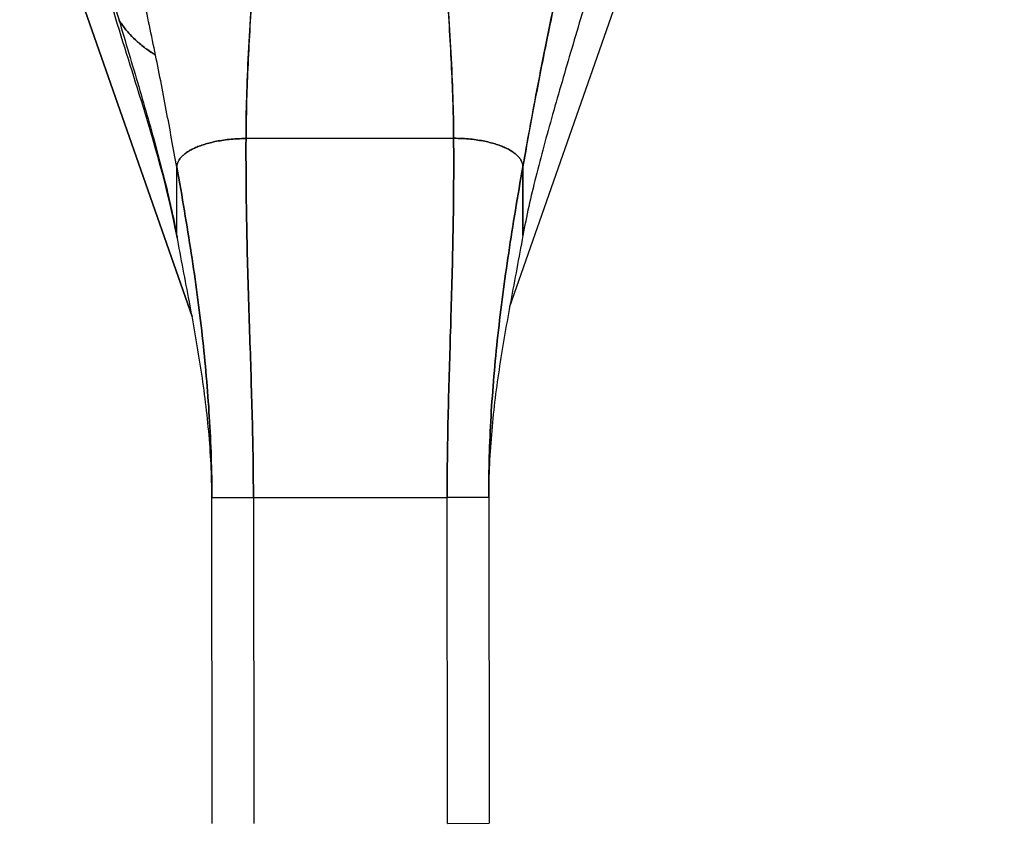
# Model space of a CAD drawing. Extents: x 784 to 1207, y 24 to 294.
# Tile 58 of 217: x 905.29 to 908.09, y 183.92 to 186.21. Entities that reach past the tile are written whole.
import ezdxf

# ---------------------------------------------------------------- set-up
doc = ezdxf.new("R2010")
doc.units = 0
doc.header["$LTSCALE"] = 4
doc.header["$MEASUREMENT"] = 0
doc.layers.get('0').update_dxf_attribs({"linetype": 'CONTINUOUS'})
doc.layers.get('DEFPOINTS').update_dxf_attribs({"linetype": 'CONTINUOUS'})
doc.styles.add('ROMANS', font='romans.shx')
doc.dimstyles.new('Default (ANSI)', dxfattribs={"dimscale": 20, "dimtxt": 0.07, "dimasz": 0.07, "dimexe": 0.125, "dimexo": 0.0625, "dimgap": 0.031496, "dimtad": 0, "dimtih": 1, "dimtoh": 1, "dimrnd": 1e-08, "dimzin": 0, "dimdsep": 46, "dimtxsty": 'ROMANS', "dimblk": 'Filled-1', "dimcen": 0.09, "dimdle": 0.393701, "dimclrd": 256, "dimclre": 256, "dimclrt": 256, "dimadec": 0, "dimazin": 0, "dimtfac": 0.928571, "dimtofl": 0, "dimtmove": 0, "dimatfit": 3, "dimfxl": 1, "dimtolj": 1, "dimtzin": 0, "dimlwd": -1, "dimlwe": -1, "dimarcsym": 0})

# ---------------------------------------------------------------- blocks, each defined once
blk = doc.blocks.new('Filled-1')
at = {"color": 0}
for p, q in [((0, 0), (-1, 0.1786)), ((-1, 0.1786), (-1, -0.1786)), ((-1, 0), (0, 0)), ((-1, -0.1786), (0, 0))]:
    blk.add_line(p, q, dxfattribs=at)
at = {"color": 0, "flags": 128}
blk.add_lwpolyline([(-1, -0.1786), (0, 0), (-1, 0.1786), (-1, -0.1786)], dxfattribs=at)
at = {"color": 0}
blk.add_solid([(-1, -0.1786), (0, 0), (-1, 0.1786), (-1, -0.1786)], dxfattribs=at)
blk = doc.blocks.new('*D5')
at = {"transparency": 16777216}
for p, q in [((907.4778, 187.2673), (915.9872, 187.2673)), ((913.4872, 185.8673), (913.4872, 169.6575)), ((913.4872, 147.9798), (913.4872, 163.8123))]:
    blk.add_line(p, q, dxfattribs=at)
at = {"layer": 'DEFPOINTS', "color": 0, "transparency": 16777216}
for p in [(906.2278, 187.2673), (913.4872, 146.5798), (938.248, 146.5798)]:
    blk.add_point(p, dxfattribs=at)
at = {"transparency": 16777216, "xscale": 1.400000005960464, "yscale": 1.400000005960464, "zscale": 1.400000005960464}
for p, rotation in [((913.4872, 187.2673), 90), ((913.4872, 146.5798), 270)]:
    blk.add_blockref('Filled-1', p, dxfattribs=dict(at, rotation=rotation))
at = {"transparency": 16777216, "insert": (913.4872, 166.7349), "char_height": 1.4, "attachment_point": 5, "style": 'ROMANS'}
blk.add_mtext('\\A1;\\fTahoma|b0|i0;\\H1.7500;40.69\\P\\fTahoma|b0|i0;\\H1.7500;TYP.', dxfattribs=at)

msp = doc.modelspace()

# ---------------------------------------------------------------- linework, layer by layer
for p, q in [((905.2906, 186.763), (905.781, 185.3616)), ((905.781, 185.3616), (905.2906, 186.763)), ((907.1649, 186.763), (906.6841, 185.3893)), ((905.9343, 185.8678), (906.5248, 185.8685)), ((906.5248, 185.8685), (905.9343, 185.8678)), ((905.7378, 185.5911), (905.7375, 185.7862)), ((906.7218, 185.7875), (906.722, 185.5923)), ((906.722, 185.5923), (906.7218, 185.7875)), ((905.9552, 184.8466), (905.8371, 184.8464)), ((905.8383, 183.9204), (905.8371, 184.8464)), ((905.9552, 184.8466), (906.5064, 184.8473)), ((906.5064, 184.8473), (905.9552, 184.8466)), ((905.9552, 184.8466), (905.9564, 183.9205)), ((906.6245, 184.8474), (906.5064, 184.8473)), ((906.5076, 183.9212), (906.5064, 184.8473)), ((906.6245, 184.8474), (906.6257, 183.9214)), ((906.5076, 183.9212), (906.6257, 183.9214))]:
    msp.add_line(p, q)
for points, knots in [([(906.7218, 185.7875), (906.7281, 185.8229), (906.7345, 185.8587), (906.7411, 185.8949), (906.7478, 185.9311), (906.7546, 185.9677), (906.7616, 186.0045), (906.7686, 186.0413), (906.7759, 186.0784), (906.7834, 186.1157), (906.7909, 186.1531), (906.7986, 186.1907), (906.8066, 186.2286), (906.8146, 186.2665), (906.8229, 186.3048), (906.8315, 186.3435), (906.84, 186.3821), (906.8489, 186.4212), (906.8581, 186.4609), (906.8583, 186.4616), (906.8584, 186.4623), (906.8586, 186.463)], [0, 0, 0, 0, 0.166185, 0.166185, 0.166185, 0.332369, 0.332369, 0.332369, 0.498554, 0.498554, 0.498554, 0.664739, 0.664739, 0.664739, 0.830923, 0.830923, 0.830923, 0.997108, 0.997108, 0.997108, 1, 1, 1, 1]), ([(906.8586, 186.463), (906.8517, 186.4331), (906.8449, 186.4036), (906.8383, 186.3743), (906.8318, 186.345), (906.8254, 186.316), (906.8191, 186.2873), (906.8129, 186.2585), (906.8068, 186.2299), (906.8009, 186.2015), (906.795, 186.1731), (906.7892, 186.1448), (906.7836, 186.1167), (906.7779, 186.0886), (906.7724, 186.0607), (906.7671, 186.0329), (906.7617, 186.0051), (906.7564, 185.9774), (906.7513, 185.95), (906.7462, 185.9225), (906.7412, 185.8952), (906.7362, 185.8681), (906.7313, 185.841), (906.7265, 185.8141), (906.7218, 185.7875)], [0, 0, 0, 0, 0.125, 0.125, 0.125, 0.25, 0.25, 0.25, 0.375, 0.375, 0.375, 0.5, 0.5, 0.5, 0.625, 0.625, 0.625, 0.75, 0.75, 0.75, 0.875, 0.875, 0.875, 1, 1, 1, 1]), ([(905.7375, 185.7862), (905.7327, 185.8128), (905.7278, 185.8397), (905.7228, 185.8668), (905.7178, 185.8939), (905.7128, 185.9212), (905.7075, 185.9486), (905.7023, 185.9761), (905.697, 186.0037), (905.6916, 186.0315), (905.6861, 186.0593), (905.6806, 186.0872), (905.6749, 186.1153), (905.6691, 186.1434), (905.6633, 186.1716), (905.6573, 186.2), (905.6513, 186.2284), (905.6452, 186.257), (905.6389, 186.2858), (905.6325, 186.3145), (905.6261, 186.3435), (905.6194, 186.3728), (905.6128, 186.402), (905.606, 186.4315), (905.599, 186.4614)], [0, 0, 0, 0, 0.125, 0.125, 0.125, 0.25, 0.25, 0.25, 0.375, 0.375, 0.375, 0.5, 0.5, 0.5, 0.625, 0.625, 0.625, 0.75, 0.75, 0.75, 0.875, 0.875, 0.875, 1, 1, 1, 1]), ([(905.9343, 185.8678), (905.9344, 185.9056), (905.9351, 185.945), (905.9363, 185.9855), (905.9376, 186.026), (905.9393, 186.0677), (905.9414, 186.1104), (905.9435, 186.153), (905.946, 186.1965), (905.9489, 186.2408), (905.9517, 186.2848), (905.9548, 186.3296), (905.9582, 186.3748)], [0, 0, 0, 0, 0.250198, 0.250198, 0.250198, 0.500396, 0.500396, 0.500396, 0.750593, 0.750593, 0.750593, 1, 1, 1, 1]), ([(905.9582, 186.3748), (905.9559, 186.3439), (905.9537, 186.3133), (905.9516, 186.2829), (905.9491, 186.2459), (905.9468, 186.2093), (905.9448, 186.1733), (905.9427, 186.1373), (905.9409, 186.1018), (905.9394, 186.067), (905.9378, 186.0322), (905.9366, 185.9981), (905.9358, 185.9648), (905.9349, 185.9316), (905.9344, 185.8992), (905.9343, 185.8678)], [0, 0, 0, 0, 0.170255, 0.170255, 0.170255, 0.377691, 0.377691, 0.377691, 0.585128, 0.585128, 0.585128, 0.792564, 0.792564, 0.792564, 1, 1, 1, 1]), ([(906.5248, 185.8685), (906.5246, 185.8999), (906.524, 185.9323), (906.5231, 185.9656), (906.5221, 185.9988), (906.5208, 186.0329), (906.5192, 186.0677), (906.5176, 186.1025), (906.5157, 186.138), (906.5135, 186.174), (906.5114, 186.2101), (906.509, 186.2466), (906.5064, 186.2836), (906.5042, 186.314), (906.502, 186.3446), (906.4996, 186.3755)], [0, 0, 0, 0, 0.207436, 0.207436, 0.207436, 0.414872, 0.414872, 0.414872, 0.622309, 0.622309, 0.622309, 0.829745, 0.829745, 0.829745, 1, 1, 1, 1]), ([(906.4996, 186.3755), (906.5031, 186.3303), (906.5063, 186.2855), (906.5093, 186.2415), (906.5122, 186.1973), (906.5148, 186.1537), (906.5171, 186.1111), (906.5193, 186.0685), (906.5211, 186.0268), (906.5224, 185.9863), (906.5237, 185.9457), (906.5246, 185.9064), (906.5248, 185.8685)], [0, 0, 0, 0, 0.249407, 0.249407, 0.249407, 0.499604, 0.499604, 0.499604, 0.749802, 0.749802, 0.749802, 1, 1, 1, 1]), ([(905.54, 186.316), (905.5495, 186.2836), (905.5591, 186.2511), (905.5687, 186.2189), (905.5783, 186.1866), (905.5879, 186.1544), (905.5974, 186.1225), (905.6069, 186.0906), (905.6163, 186.059), (905.6256, 186.0277), (905.6348, 185.9964), (905.6438, 185.9655), (905.6525, 185.935), (905.6612, 185.9045), (905.6697, 185.8745), (905.6778, 185.8449), (905.6858, 185.8153), (905.6935, 185.7862), (905.7008, 185.7576), (905.708, 185.7289), (905.7147, 185.7008), (905.7209, 185.673), (905.7271, 185.6453), (905.7328, 185.618), (905.7378, 185.5911)], [0, 0, 0, 0, 0.124961, 0.124961, 0.124961, 0.249967, 0.249967, 0.249967, 0.374972, 0.374972, 0.374972, 0.499978, 0.499978, 0.499978, 0.624983, 0.624983, 0.624983, 0.749989, 0.749989, 0.749989, 0.874994, 0.874994, 0.874994, 1, 1, 1, 1]), ([(906.9179, 186.3177), (906.9085, 186.2853), (906.899, 186.2528), (906.8894, 186.2205), (906.8799, 186.1882), (906.8704, 186.156), (906.861, 186.1241), (906.8515, 186.0922), (906.8422, 186.0605), (906.8331, 186.0292), (906.824, 185.9979), (906.815, 185.967), (906.8064, 185.9365), (906.7977, 185.906), (906.7894, 185.8759), (906.7814, 185.8463), (906.7734, 185.8167), (906.7657, 185.7876), (906.7586, 185.7589), (906.7514, 185.7303), (906.7448, 185.7021), (906.7386, 185.6743), (906.7325, 185.6466), (906.7269, 185.6193), (906.722, 185.5923)], [0, 0, 0, 0, 0.124999, 0.124999, 0.124999, 0.25, 0.25, 0.25, 0.375, 0.375, 0.375, 0.5, 0.5, 0.5, 0.625, 0.625, 0.625, 0.75, 0.75, 0.75, 0.875, 0.875, 0.875, 1, 1, 1, 1]), ([(905.7381, 185.5873), (905.713, 185.7225), (905.6723, 185.8594), (905.6034, 186.0824), (905.5755, 186.1702), (905.5488, 186.2576)], [0, 0, 0, 0, 1.122923, 1.122923, 1.857425, 1.857425, 1.857425, 1.857425]), ([(905.5729, 186.2048), (905.5754, 186.2008), (905.578, 186.1968), (905.5808, 186.1929), (905.5868, 186.1842), (905.5935, 186.1758), (905.6007, 186.1677), (905.6021, 186.1662), (905.6035, 186.1646), (905.6049, 186.1631), (905.6111, 186.1564), (905.6177, 186.15), (905.6247, 186.1437), (905.6291, 186.1398), (905.6336, 186.136), (905.6382, 186.1323), (905.6428, 186.1286), (905.6476, 186.125), (905.6525, 186.1214), (905.6574, 186.1179), (905.6625, 186.1144), (905.6677, 186.111), (905.6707, 186.1091), (905.6738, 186.1072), (905.6769, 186.1053)], [0.352946, 0.352946, 0.352946, 0.352946, 0.3935454, 0.3935454, 0.3935454, 0.4829715, 0.4829715, 0.4829715, 0.5, 0.5, 0.5, 0.5743834, 0.5743834, 0.5743834, 0.6205366, 0.6205366, 0.6205366, 0.6666667, 0.6666667, 0.6666667, 0.7130185, 0.7130185, 0.7130185, 0.7398826, 0.7398826, 0.7398826, 0.7398826]), ([(905.6769, 186.1053), (905.6684, 186.1104), (905.6603, 186.1158), (905.6525, 186.1214), (905.6427, 186.1285), (905.6334, 186.1359), (905.6247, 186.1437), (905.6177, 186.15), (905.6111, 186.1564), (905.6049, 186.1631), (905.6035, 186.1646), (905.6021, 186.1662), (905.6007, 186.1677), (905.5935, 186.1758), (905.5868, 186.1842), (905.5808, 186.1929), (905.578, 186.1968), (905.5754, 186.2008), (905.5729, 186.2048)], [0.2600852, 0.2600852, 0.2600852, 0.2600852, 0.3331896, 0.3331896, 0.3331896, 0.4256335, 0.4256335, 0.4256335, 0.5, 0.5, 0.5, 0.5170577, 0.5170577, 0.5170577, 0.6064621, 0.6064621, 0.6064621, 0.6470651, 0.6470651, 0.6470651, 0.6470651]), ([(905.9343, 185.8678), (905.9257, 185.8678), (905.9174, 185.8675), (905.9095, 185.8671), (905.9015, 185.8667), (905.8939, 185.866), (905.8866, 185.8653), (905.8792, 185.8645), (905.8722, 185.8636), (905.8654, 185.8625), (905.8586, 185.8615), (905.8521, 185.8603), (905.846, 185.859), (905.8398, 185.8577), (905.8339, 185.8563), (905.8282, 185.8548), (905.8226, 185.8533), (905.8172, 185.8517), (905.8121, 185.8501), (905.807, 185.8484), (905.8021, 185.8466), (905.7976, 185.8448), (905.793, 185.8429), (905.7886, 185.841), (905.7845, 185.839), (905.7804, 185.837), (905.7766, 185.835), (905.773, 185.8328), (905.7694, 185.8307), (905.766, 185.8285), (905.7629, 185.8262), (905.7598, 185.8239), (905.7569, 185.8216), (905.7543, 185.8192), (905.7517, 185.8167), (905.7494, 185.8142), (905.7474, 185.8117), (905.7453, 185.8091), (905.7435, 185.8064), (905.7421, 185.8037), (905.7406, 185.8009), (905.7395, 185.7981), (905.7387, 185.7952), (905.7379, 185.7923), (905.7375, 185.7893), (905.7375, 185.7862)], [0, 0, 0, 0, 0.066667, 0.066667, 0.066667, 0.133333, 0.133333, 0.133333, 0.2, 0.2, 0.2, 0.266667, 0.266667, 0.266667, 0.333333, 0.333333, 0.333333, 0.4, 0.4, 0.4, 0.466667, 0.466667, 0.466667, 0.533333, 0.533333, 0.533333, 0.6, 0.6, 0.6, 0.666667, 0.666667, 0.666667, 0.733333, 0.733333, 0.733333, 0.8, 0.8, 0.8, 0.866667, 0.866667, 0.866667, 0.933333, 0.933333, 0.933333, 1, 1, 1, 1]), ([(905.9552, 184.8466), (905.9552, 184.8877), (905.9548, 184.9285), (905.9542, 184.969), (905.9535, 185.0096), (905.9526, 185.0499), (905.9516, 185.0902), (905.9505, 185.1306), (905.9493, 185.1709), (905.948, 185.2114), (905.9468, 185.2519), (905.9454, 185.2927), (905.9441, 185.3338), (905.9427, 185.375), (905.9414, 185.4166), (905.9402, 185.459), (905.9389, 185.5013), (905.9378, 185.5444), (905.9369, 185.5885), (905.9359, 185.6326), (905.9352, 185.6777), (905.9347, 185.7241), (905.9343, 185.7706), (905.9341, 185.8183), (905.9343, 185.8678)], [0, 0, 0, 0, 0.125, 0.125, 0.125, 0.25, 0.25, 0.25, 0.375, 0.375, 0.375, 0.5, 0.5, 0.5, 0.625, 0.625, 0.625, 0.75, 0.75, 0.75, 0.875, 0.875, 0.875, 1, 1, 1, 1]), ([(905.9343, 185.8678), (905.9341, 185.8183), (905.9343, 185.7706), (905.9347, 185.7241), (905.9352, 185.6777), (905.9359, 185.6326), (905.9369, 185.5885), (905.9378, 185.5444), (905.9389, 185.5013), (905.9402, 185.459), (905.9414, 185.4166), (905.9427, 185.375), (905.9441, 185.3338), (905.9454, 185.2927), (905.9468, 185.2519), (905.948, 185.2114), (905.9493, 185.1709), (905.9505, 185.1306), (905.9516, 185.0902), (905.9526, 185.0499), (905.9535, 185.0096), (905.9542, 184.969), (905.9548, 184.9285), (905.9552, 184.8877), (905.9552, 184.8466)], [0, 0, 0, 0, 0.125, 0.125, 0.125, 0.25, 0.25, 0.25, 0.375, 0.375, 0.375, 0.5, 0.5, 0.5, 0.625, 0.625, 0.625, 0.75, 0.75, 0.75, 0.875, 0.875, 0.875, 1, 1, 1, 1]), ([(906.5064, 184.8473), (906.5064, 184.8884), (906.5067, 184.9292), (906.5072, 184.9697), (906.5077, 185.0103), (906.5085, 185.0506), (906.5095, 185.091), (906.5104, 185.1313), (906.5115, 185.1716), (906.5127, 185.2121), (906.5139, 185.2527), (906.5151, 185.2934), (906.5164, 185.3346), (906.5176, 185.3757), (906.5188, 185.4174), (906.52, 185.4597), (906.5211, 185.5021), (906.5221, 185.5452), (906.5229, 185.5892), (906.5237, 185.6333), (906.5244, 185.6784), (906.5247, 185.7249), (906.5251, 185.7713), (906.5251, 185.8191), (906.5248, 185.8685)], [0, 0, 0, 0, 0.125, 0.125, 0.125, 0.25, 0.25, 0.25, 0.375, 0.375, 0.375, 0.5, 0.5, 0.5, 0.625, 0.625, 0.625, 0.75, 0.75, 0.75, 0.875, 0.875, 0.875, 1, 1, 1, 1]), ([(906.5248, 185.8685), (906.5251, 185.8191), (906.5251, 185.7713), (906.5247, 185.7249), (906.5244, 185.6784), (906.5237, 185.6333), (906.5229, 185.5892), (906.5221, 185.5452), (906.5211, 185.5021), (906.52, 185.4597), (906.5188, 185.4174), (906.5176, 185.3757), (906.5164, 185.3346), (906.5151, 185.2934), (906.5139, 185.2527), (906.5127, 185.2121), (906.5115, 185.1716), (906.5104, 185.1313), (906.5095, 185.091), (906.5085, 185.0506), (906.5077, 185.0103), (906.5072, 184.9697), (906.5067, 184.9292), (906.5064, 184.8884), (906.5064, 184.8473)], [0, 0, 0, 0, 0.125, 0.125, 0.125, 0.25, 0.25, 0.25, 0.375, 0.375, 0.375, 0.5, 0.5, 0.5, 0.625, 0.625, 0.625, 0.75, 0.75, 0.75, 0.875, 0.875, 0.875, 1, 1, 1, 1]), ([(906.7218, 185.7875), (906.7218, 185.7906), (906.7213, 185.7936), (906.7205, 185.7965), (906.7198, 185.7994), (906.7186, 185.8022), (906.7171, 185.8049), (906.7157, 185.8077), (906.7139, 185.8103), (906.7119, 185.8129), (906.7098, 185.8155), (906.7075, 185.8179), (906.7049, 185.8204), (906.7023, 185.8228), (906.6994, 185.8251), (906.6963, 185.8274), (906.6932, 185.8297), (906.6898, 185.8319), (906.6862, 185.834), (906.6826, 185.8361), (906.6787, 185.8382), (906.6746, 185.8402), (906.6705, 185.8421), (906.6662, 185.844), (906.6616, 185.8459), (906.657, 185.8477), (906.6521, 185.8494), (906.647, 185.8511), (906.6419, 185.8528), (906.6365, 185.8544), (906.6309, 185.8558), (906.6252, 185.8573), (906.6193, 185.8587), (906.6131, 185.86), (906.6069, 185.8613), (906.6005, 185.8624), (906.5937, 185.8635), (906.5869, 185.8645), (906.5799, 185.8654), (906.5725, 185.8662), (906.5652, 185.8669), (906.5575, 185.8675), (906.5496, 185.8679), (906.5416, 185.8683), (906.5334, 185.8685), (906.5248, 185.8685)], [0, 0, 0, 0, 0.066667, 0.066667, 0.066667, 0.133333, 0.133333, 0.133333, 0.2, 0.2, 0.2, 0.266667, 0.266667, 0.266667, 0.333333, 0.333333, 0.333333, 0.4, 0.4, 0.4, 0.466667, 0.466667, 0.466667, 0.533333, 0.533333, 0.533333, 0.6, 0.6, 0.6, 0.666667, 0.666667, 0.666667, 0.733333, 0.733333, 0.733333, 0.8, 0.8, 0.8, 0.866667, 0.866667, 0.866667, 0.933333, 0.933333, 0.933333, 1, 1, 1, 1]), ([(905.8371, 184.8464), (905.8371, 184.8852), (905.8364, 184.9237), (905.8352, 184.9621), (905.834, 185.0005), (905.8322, 185.0388), (905.8299, 185.077), (905.8276, 185.1153), (905.8247, 185.1536), (905.8214, 185.1919), (905.818, 185.2302), (905.8142, 185.2686), (905.8098, 185.3072), (905.8055, 185.3458), (905.8007, 185.3845), (905.7955, 185.4236), (905.7902, 185.4626), (905.7846, 185.502), (905.7785, 185.5417), (905.7724, 185.5815), (905.766, 185.6217), (905.7591, 185.6624), (905.7523, 185.7031), (905.7451, 185.7443), (905.7375, 185.7862)], [0, 0, 0, 0, 0.125, 0.125, 0.125, 0.25, 0.25, 0.25, 0.375, 0.375, 0.375, 0.5, 0.5, 0.5, 0.625, 0.625, 0.625, 0.75, 0.75, 0.75, 0.875, 0.875, 0.875, 1, 1, 1, 1]), ([(905.7375, 185.7862), (905.7451, 185.7443), (905.7523, 185.7031), (905.7591, 185.6624), (905.766, 185.6217), (905.7724, 185.5815), (905.7785, 185.5417), (905.7846, 185.502), (905.7902, 185.4626), (905.7955, 185.4236), (905.8007, 185.3845), (905.8055, 185.3458), (905.8098, 185.3072), (905.8142, 185.2686), (905.818, 185.2302), (905.8214, 185.1919), (905.8247, 185.1536), (905.8276, 185.1153), (905.8299, 185.077), (905.8322, 185.0388), (905.834, 185.0005), (905.8352, 184.9621), (905.8364, 184.9237), (905.8371, 184.8852), (905.8371, 184.8464)], [0, 0, 0, 0, 0.125, 0.125, 0.125, 0.25, 0.25, 0.25, 0.375, 0.375, 0.375, 0.5, 0.5, 0.5, 0.625, 0.625, 0.625, 0.75, 0.75, 0.75, 0.875, 0.875, 0.875, 1, 1, 1, 1]), ([(906.6245, 184.8474), (906.6245, 184.8862), (906.625, 184.9247), (906.6262, 184.9631), (906.6273, 185.0015), (906.629, 185.0398), (906.6312, 185.0781), (906.6334, 185.1163), (906.6362, 185.1546), (906.6394, 185.1929), (906.6427, 185.2313), (906.6464, 185.2697), (906.6507, 185.3083), (906.6549, 185.3469), (906.6596, 185.3856), (906.6647, 185.4247), (906.6698, 185.4638), (906.6754, 185.5031), (906.6814, 185.5429), (906.6874, 185.5827), (906.6937, 185.6229), (906.7005, 185.6636), (906.7072, 185.7043), (906.7143, 185.7456), (906.7218, 185.7875)], [0, 0, 0, 0, 0.125, 0.125, 0.125, 0.25, 0.25, 0.25, 0.375, 0.375, 0.375, 0.5, 0.5, 0.5, 0.625, 0.625, 0.625, 0.75, 0.75, 0.75, 0.875, 0.875, 0.875, 1, 1, 1, 1]), ([(906.7218, 185.7875), (906.7143, 185.7456), (906.7072, 185.7043), (906.7005, 185.6636), (906.6937, 185.6229), (906.6874, 185.5827), (906.6814, 185.5429), (906.6754, 185.5031), (906.6698, 185.4638), (906.6647, 185.4247), (906.6596, 185.3856), (906.6549, 185.3469), (906.6507, 185.3083), (906.6464, 185.2697), (906.6427, 185.2313), (906.6394, 185.1929), (906.6362, 185.1546), (906.6334, 185.1163), (906.6312, 185.0781), (906.629, 185.0398), (906.6273, 185.0015), (906.6262, 184.9631), (906.625, 184.9247), (906.6245, 184.8862), (906.6245, 184.8474)], [0, 0, 0, 0, 0.125, 0.125, 0.125, 0.25, 0.25, 0.25, 0.375, 0.375, 0.375, 0.5, 0.5, 0.5, 0.625, 0.625, 0.625, 0.75, 0.75, 0.75, 0.875, 0.875, 0.875, 1, 1, 1, 1]), ([(905.8371, 184.8464), (905.8371, 184.8786), (905.8362, 184.9105), (905.8347, 184.9421), (905.8332, 184.9737), (905.8309, 185.0051), (905.8281, 185.0363), (905.8253, 185.0674), (905.8219, 185.0984), (905.818, 185.1291), (905.8141, 185.1599), (905.8098, 185.1905), (905.805, 185.221), (905.8003, 185.2515), (905.7952, 185.282), (905.7899, 185.3124), (905.7845, 185.3429), (905.7789, 185.3734), (905.7732, 185.404), (905.7674, 185.4347), (905.7615, 185.4655), (905.7556, 185.4966), (905.7496, 185.5277), (905.7437, 185.5592), (905.7378, 185.5911)], [0, 0, 0, 0, 0.125, 0.125, 0.125, 0.25, 0.25, 0.25, 0.375, 0.375, 0.375, 0.5, 0.5, 0.5, 0.625, 0.625, 0.625, 0.75, 0.75, 0.75, 0.875, 0.875, 0.875, 1, 1, 1, 1]), ([(905.7378, 185.5911), (905.7378, 185.5889), (905.7381, 185.587), (905.7386, 185.5851), (905.7388, 185.5846), (905.739, 185.5841), (905.7391, 185.5837)], [0, 0, 0, 0, 0.0625, 0.0625, 0.0625, 0.07902478, 0.07902478, 0.07902478, 0.07902478]), ([(906.722, 185.5923), (906.7162, 185.5604), (906.7103, 185.529), (906.7044, 185.4978), (906.6986, 185.4667), (906.6928, 185.4359), (906.6871, 185.4052), (906.6814, 185.3745), (906.6759, 185.344), (906.6706, 185.3136), (906.6653, 185.2831), (906.6603, 185.2526), (906.6557, 185.2221), (906.651, 185.1916), (906.6468, 185.161), (906.6429, 185.1302), (906.6391, 185.0994), (906.6358, 185.0685), (906.6331, 185.0373), (906.6303, 185.0061), (906.6282, 184.9748), (906.6267, 184.9431), (906.6253, 184.9115), (906.6245, 184.8796), (906.6245, 184.8474)], [0, 0, 0, 0, 0.125, 0.125, 0.125, 0.25, 0.25, 0.25, 0.375, 0.375, 0.375, 0.5, 0.5, 0.5, 0.625, 0.625, 0.625, 0.75, 0.75, 0.75, 0.875, 0.875, 0.875, 1, 1, 1, 1]), ([(905.9552, 184.8466), (905.9488, 184.8466), (905.9428, 184.8466), (905.9372, 184.8466), (905.9315, 184.8466), (905.9262, 184.8466), (905.9213, 184.8466), (905.9164, 184.8465), (905.9119, 184.8465), (905.9077, 184.8465), (905.9035, 184.8465), (905.8996, 184.8465), (905.896, 184.8465), (905.8924, 184.8465), (905.889, 184.8465), (905.8859, 184.8465), (905.8828, 184.8465), (905.88, 184.8465), (905.8773, 184.8465), (905.8746, 184.8465), (905.8721, 184.8465), (905.8698, 184.8465), (905.8674, 184.8465), (905.8652, 184.8465), (905.8632, 184.8465), (905.8611, 184.8465), (905.8592, 184.8465), (905.8573, 184.8465), (905.8555, 184.8465), (905.8537, 184.8465), (905.8521, 184.8465), (905.8505, 184.8465), (905.8489, 184.8465), (905.8475, 184.8465), (905.846, 184.8465), (905.8447, 184.8465), (905.8435, 184.8465), (905.8423, 184.8465), (905.8412, 184.8465), (905.8403, 184.8464), (905.8393, 184.8464), (905.8385, 184.8464), (905.838, 184.8464), (905.8374, 184.8464), (905.8371, 184.8464), (905.8371, 184.8464)], [0, 0, 0, 0, 0.066667, 0.066667, 0.066667, 0.133333, 0.133333, 0.133333, 0.2, 0.2, 0.2, 0.266667, 0.266667, 0.266667, 0.333333, 0.333333, 0.333333, 0.4, 0.4, 0.4, 0.466667, 0.466667, 0.466667, 0.533333, 0.533333, 0.533333, 0.6, 0.6, 0.6, 0.666667, 0.666667, 0.666667, 0.733333, 0.733333, 0.733333, 0.8, 0.8, 0.8, 0.866667, 0.866667, 0.866667, 0.933333, 0.933333, 0.933333, 1, 1, 1, 1]), ([(906.6245, 184.8474), (906.6245, 184.8474), (906.6242, 184.8474), (906.6237, 184.8474), (906.6231, 184.8474), (906.6224, 184.8474), (906.6214, 184.8474), (906.6205, 184.8474), (906.6194, 184.8474), (906.6182, 184.8474), (906.617, 184.8474), (906.6156, 184.8474), (906.6142, 184.8474), (906.6127, 184.8474), (906.6112, 184.8474), (906.6096, 184.8474), (906.6079, 184.8474), (906.6062, 184.8474), (906.6044, 184.8474), (906.6025, 184.8474), (906.6006, 184.8474), (906.5985, 184.8474), (906.5964, 184.8474), (906.5942, 184.8474), (906.5919, 184.8474), (906.5896, 184.8474), (906.5871, 184.8474), (906.5844, 184.8474), (906.5817, 184.8474), (906.5788, 184.8474), (906.5757, 184.8474), (906.5726, 184.8474), (906.5693, 184.8474), (906.5657, 184.8474), (906.5621, 184.8474), (906.5582, 184.8474), (906.554, 184.8474), (906.5498, 184.8474), (906.5452, 184.8473), (906.5403, 184.8473), (906.5354, 184.8473), (906.5302, 184.8473), (906.5245, 184.8473), (906.5189, 184.8473), (906.5128, 184.8473), (906.5064, 184.8473)], [0, 0, 0, 0, 0.066667, 0.066667, 0.066667, 0.133333, 0.133333, 0.133333, 0.2, 0.2, 0.2, 0.266667, 0.266667, 0.266667, 0.333333, 0.333333, 0.333333, 0.4, 0.4, 0.4, 0.466667, 0.466667, 0.466667, 0.533333, 0.533333, 0.533333, 0.6, 0.6, 0.6, 0.666667, 0.666667, 0.666667, 0.733333, 0.733333, 0.733333, 0.8, 0.8, 0.8, 0.866667, 0.866667, 0.866667, 0.933333, 0.933333, 0.933333, 1, 1, 1, 1])]:
    msp.add_open_spline(points, degree=3, knots=knots)
for points in [[(905.7375, 185.7862), (905.7375, 185.7893), (905.7383, 185.7953), (905.7418, 185.8038), (905.7471, 185.8117), (905.7541, 185.8192), (905.7626, 185.8263), (905.7727, 185.8329), (905.7843, 185.8391), (905.7973, 185.8449), (905.8118, 185.8501), (905.8279, 185.8549), (905.8457, 185.8591), (905.8651, 185.8627), (905.8863, 185.8654), (905.9092, 185.8673), (905.9257, 185.8678), (905.9343, 185.8678)], [(906.5248, 185.8685), (906.5334, 185.8685), (906.5499, 185.8681), (906.5728, 185.8663), (906.594, 185.8636), (906.6134, 185.8601), (906.6312, 185.8559), (906.6473, 185.8512), (906.6618, 185.846), (906.6749, 185.8402), (906.6864, 185.8341), (906.6965, 185.8275), (906.7051, 185.8204), (906.7121, 185.813), (906.7175, 185.805), (906.7209, 185.7966), (906.7218, 185.7906), (906.7218, 185.7875)]]:
    msp.add_open_spline(points, degree=3)

# ---------------------------------------------------------------- dimensions: what is measured, and where the dimension line sits
dim = msp.add_linear_dim(base=(913.4872, 146.5798), p1=(906.2278, 187.2673), p2=(938.248, 146.5798), angle=90, text='\\fTahoma|b0|i0;\\H1.7500;<>\\P\\fTahoma|b0|i0;\\H1.7500;TYP.', dimstyle='Default (ANSI)', override={"dimgap": 0.031496, "dimdec": 2, "dimse2": 1, "dimtol": 0, "dimlim": 0, "dimtp": 0, "dimtm": 0, "dimtdec": 2, "dimatfit": 1})
dim.commit()
dim.dimension.update_dxf_attribs({"geometry": '*D5', "text_midpoint": (913.4872, 166.7349), "dimtype": 160})

doc.saveas('drawing.dxf')
